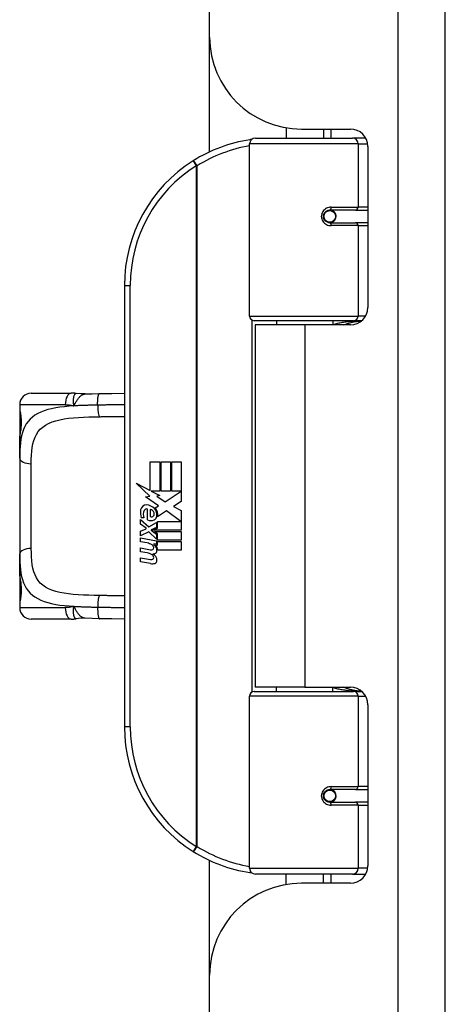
# Model space of a CAD drawing. Header units: inches. Extents: x 7 to 171, y 11 to 89.
# Tile 103 of 128: x 50.97 to 52.42, y 61.84 to 65.18. Entities that reach past the tile are written whole.
import ezdxf

# ---------------------------------------------------------------- set-up
doc = ezdxf.new("R2010")
doc.units = ezdxf.units.IN
doc.header["$MEASUREMENT"] = 0
doc.layers.add('Visible Edges(ANSI)', color=7, linetype='Continuous', lineweight=25)
doc.layers.add('Visible Tangent Edges(ANSI)', color=7, linetype='Continuous', lineweight=25)

msp = doc.modelspace()

# ---------------------------------------------------------------- linework, layer by layer
at = {"layer": 'Visible Edges(ANSI)'}
for p, q in [((51.6174, 65.1217), (51.6174, 67.6177)), ((52.4174, 32.1367), (52.4174, 67.6177)), ((51.6174, 64.7323), (51.6174, 65.1217)), ((51.8774, 64.8141), (51.8774, 64.7787)), ((51.9294, 64.8097), (52.0953, 64.8097)), ((52.0034, 64.8097), (52.0034, 64.7787)), ((51.7529, 64.1744), (51.7529, 64.759)), ((51.7726, 64.7787), (52.1025, 64.7787)), ((52.1473, 64.7787), (52.1025, 64.7787)), ((52.1544, 64.7507), (52.1544, 64.2033)), ((52.0198, 64.534), (52.0202, 64.532)), ((52.0251, 64.5327), (52.02, 64.5327)), ((52.112, 64.5346), (52.0251, 64.5346)), ((52.0274, 64.5325), (52.0274, 64.5345)), ((52.112, 64.5346), (52.1544, 64.5346)), ((52.0251, 64.4913), (52.112, 64.4913)), ((52.0281, 64.4935), (52.0286, 64.4913)), ((52.1544, 64.4913), (52.112, 64.4913)), ((51.3279, 64.2787), (51.3279, 62.7787)), ((52.1063, 64.1587), (51.7686, 64.1587)), ((51.8449, 64.1587), (51.8449, 64.1442)), ((52.0359, 64.1587), (52.0359, 64.1442)), ((52.1063, 64.1587), (52.134, 64.1587)), ((51.9404, 64.1442), (51.7724, 64.1442)), ((51.7724, 64.1442), (51.7724, 62.9132)), ((52.0953, 64.1442), (51.9404, 64.1442)), ((51.0119, 63.9126), (51.1473, 63.9126)), ((50.9725, 63.8732), (50.9725, 63.8535)), ((50.9725, 63.8535), (50.9725, 63.7297)), ((50.9725, 63.6913), (50.9725, 63.7297)), ((50.9725, 63.6913), (50.9725, 63.3661)), ((51.4158, 63.6787), (51.4479, 63.6787)), ((51.4158, 63.5818), (51.4158, 63.6787)), ((51.4479, 63.6787), (51.4479, 63.58)), ((51.4524, 63.6787), (51.4845, 63.6787)), ((51.4524, 63.58), (51.4524, 63.6787)), ((51.4845, 63.6787), (51.4845, 63.58)), ((51.4887, 63.58), (51.4887, 63.6787)), ((51.4887, 63.6787), (51.5208, 63.6787)), ((51.5208, 63.6787), (51.5208, 63.5449)), ((51.3681, 63.6066), (51.4158, 63.5818)), ((51.4143, 63.5627), (51.3681, 63.6066)), ((51.4001, 63.5607), (51.4143, 63.5627)), ((51.4442, 63.5293), (51.4001, 63.5607)), ((51.4191, 63.58), (51.4485, 63.5647)), ((51.4479, 63.58), (51.4191, 63.58)), ((51.4485, 63.5647), (51.4385, 63.5628)), ((51.4385, 63.5628), (51.4665, 63.5431)), ((51.4845, 63.58), (51.4524, 63.58)), ((51.4665, 63.5431), (51.5202, 63.58)), ((51.5202, 63.58), (51.4887, 63.58)), ((51.4062, 63.4822), (51.4062, 63.5188)), ((51.4152, 63.5173), (51.4152, 63.4933)), ((51.4326, 63.5224), (51.4442, 63.5293)), ((51.5208, 63.5449), (51.4947, 63.5273)), ((51.4947, 63.5273), (51.5208, 63.5134)), ((51.3942, 63.4888), (51.3852, 63.4888)), ((51.4706, 63.5131), (51.4407, 63.4924)), ((51.5196, 63.4765), (51.4706, 63.5131)), ((51.5208, 63.5134), (51.5208, 63.4465)), ((51.3825, 63.4834), (51.4104, 63.4588)), ((51.3825, 63.4672), (51.3825, 63.4834)), ((51.402, 63.4537), (51.3825, 63.4672)), ((51.3825, 63.4438), (51.402, 63.4513)), ((51.402, 63.4513), (51.402, 63.4537)), ((51.4104, 63.4588), (51.4371, 63.4726)), ((51.4371, 63.4564), (51.4187, 63.4486)), ((51.4223, 63.4465), (51.44, 63.454)), ((51.4371, 63.4726), (51.4371, 63.4564)), ((51.44, 63.4765), (51.5196, 63.4765)), ((51.44, 63.454), (51.44, 63.4765)), ((51.3825, 63.4276), (51.3825, 63.4438)), ((51.4106, 63.4411), (51.3825, 63.4276)), ((51.3825, 63.4207), (51.4371, 63.4111)), ((51.3825, 63.4075), (51.3825, 63.4207)), ((51.4371, 63.4168), (51.4106, 63.4411)), ((51.4187, 63.4486), (51.4187, 63.4465)), ((51.4187, 63.4465), (51.4371, 63.4332)), ((51.5208, 63.4465), (51.4223, 63.4465)), ((51.4296, 63.4423), (51.5208, 63.4423)), ((51.44, 63.4348), (51.4296, 63.4423)), ((51.4371, 63.4332), (51.4371, 63.4168)), ((51.44, 63.4126), (51.44, 63.4348)), ((51.5208, 63.4423), (51.5208, 63.4126)), ((51.405, 63.4036), (51.3825, 63.4075)), ((51.3825, 63.3868), (51.417, 63.3807)), ((51.3825, 63.3736), (51.3825, 63.3868)), ((51.4275, 63.4006), (51.4275, 63.3977)), ((51.4371, 63.3997), (51.4275, 63.4006)), ((51.4338, 63.3967), (51.44, 63.3961)), ((51.4371, 63.4111), (51.4371, 63.3997)), ((51.5208, 63.4126), (51.44, 63.4126)), ((51.44, 63.4084), (51.5208, 63.4084)), ((51.44, 63.3961), (51.44, 63.4084)), ((51.5208, 63.4084), (51.5208, 63.3787)), ((50.9725, 63.3277), (50.9725, 63.3661)), ((51.405, 63.3697), (51.3825, 63.3736)), ((51.3825, 63.3532), (51.417, 63.3472)), ((51.3825, 63.34), (51.3825, 63.3532)), ((51.5208, 63.3787), (51.4413, 63.3787)), ((50.9725, 63.3277), (50.9725, 63.2039)), ((51.4168, 63.3334), (51.3825, 63.34)), ((50.9725, 63.2039), (50.9725, 63.1842)), ((51.1473, 63.1449), (51.0119, 63.1449)), ((51.7529, 62.2984), (51.7529, 62.8831)), ((51.7686, 62.8988), (52.1063, 62.8988)), ((51.9404, 62.9132), (51.7724, 62.9132)), ((51.8449, 62.8988), (51.8449, 62.9132)), ((51.9404, 62.9132), (52.0953, 62.9132)), ((52.0359, 62.8988), (52.0359, 62.9132)), ((52.134, 62.8988), (52.1063, 62.8988)), ((52.1544, 62.8542), (52.1544, 62.3068)), ((52.112, 62.5661), (52.0251, 62.5661)), ((52.0281, 62.5639), (52.0286, 62.5661)), ((52.112, 62.5661), (52.1544, 62.5661)), ((52.0198, 62.5235), (52.0202, 62.5254)), ((52.02, 62.5248), (52.0251, 62.5248)), ((52.0251, 62.5228), (52.112, 62.5228)), ((52.0274, 62.5249), (52.0274, 62.523)), ((52.1544, 62.5228), (52.112, 62.5228)), ((51.6174, 61.9357), (51.6174, 62.3252)), ((52.1025, 62.2787), (51.7726, 62.2787)), ((51.8774, 62.2434), (51.8774, 62.2787)), ((52.0953, 62.2477), (51.9294, 62.2477)), ((52.0034, 62.2477), (52.0034, 62.2787)), ((52.1025, 62.2787), (52.1473, 62.2787)), ((51.6174, 51.4702), (51.6174, 61.9357))]:
    msp.add_line(p, q, dxfattribs=at)
at = {"layer": 'Visible Edges(ANSI)', "flags": 128}
for points in [[(51.7599, 64.7741), (51.7596, 64.774), (51.7594, 64.774), (51.7591, 64.774), (51.7589, 64.7739), (51.7586, 64.7739), (51.7584, 64.7739), (51.7581, 64.7738), (51.7579, 64.7738), (51.7576, 64.7738), (51.7574, 64.7737), (51.7571, 64.7737), (51.7569, 64.7737), (51.7567, 64.7736), (51.7564, 64.7736), (51.7562, 64.7736), (51.7559, 64.7735), (51.7557, 64.7735), (51.7554, 64.7734), (51.7552, 64.7734), (51.7549, 64.7734), (51.7547, 64.7733), (51.7544, 64.7733), (51.7542, 64.7733), (51.7539, 64.7732)], [(52.0251, 64.4913), (52.0225, 64.4915), (52.0198, 64.492), (52.0172, 64.4928), (52.0148, 64.494), (52.0124, 64.4954), (52.0102, 64.4972), (52.0083, 64.4993), (52.0066, 64.5017), (52.0052, 64.5043), (52.0042, 64.5071), (52.0036, 64.51), (52.0034, 64.513), (52.0036, 64.5159), (52.0042, 64.5188), (52.0052, 64.5216), (52.0065, 64.5242), (52.0082, 64.5266), (52.0102, 64.5287), (52.0124, 64.5305), (52.0147, 64.532), (52.0172, 64.5332), (52.0198, 64.534), (52.0224, 64.5345), (52.0251, 64.5346)], [(52.0721, 64.1442), (52.0746, 64.1452), (52.0771, 64.1462), (52.0796, 64.1471), (52.0822, 64.148), (52.0847, 64.1488), (52.0872, 64.1496), (52.0898, 64.1504), (52.0923, 64.1512), (52.0949, 64.1519), (52.0974, 64.1525), (52.1, 64.1532), (52.1026, 64.1538), (52.1051, 64.1543), (52.1077, 64.1549), (52.1103, 64.1554), (52.1129, 64.1558), (52.1154, 64.1563), (52.118, 64.1566), (52.1206, 64.157), (52.1232, 64.1573), (52.1258, 64.1576), (52.1284, 64.1579), (52.131, 64.1581), (52.1335, 64.1583)], [(51.1645, 63.9113), (51.1638, 63.9114), (51.163, 63.9115), (51.1623, 63.9116), (51.1616, 63.9117), (51.1609, 63.9118), (51.1601, 63.9119), (51.1594, 63.912), (51.1587, 63.912), (51.158, 63.9121), (51.1573, 63.9122), (51.1565, 63.9122), (51.1558, 63.9123), (51.1551, 63.9123), (51.1544, 63.9124), (51.1537, 63.9124), (51.153, 63.9125), (51.1522, 63.9125), (51.1515, 63.9125), (51.1508, 63.9125), (51.1501, 63.9126), (51.1494, 63.9126), (51.1487, 63.9126), (51.148, 63.9126), (51.1473, 63.9126)], [(51.1948, 63.9098), (51.1796, 63.9098), (51.1645, 63.9113)], [(51.1948, 63.9098), (51.2186, 63.9106), (51.2429, 63.9111)], [(51.2429, 63.9111), (51.2857, 63.9118), (51.3279, 63.9124)], [(50.9764, 63.7894), (50.9773, 63.7963), (50.978, 63.8046), (50.9782, 63.8135), (50.978, 63.8226), (50.9774, 63.8309), (50.9765, 63.8381), (50.9756, 63.8433), (50.9752, 63.8449), (50.975, 63.8456)], [(50.9725, 63.7297), (50.9727, 63.7452), (50.9734, 63.7604), (50.9746, 63.7751), (50.9764, 63.7894)], [(50.9764, 63.2681), (50.9746, 63.2823), (50.9734, 63.2971), (50.9727, 63.3122), (50.9725, 63.3277)], [(50.975, 63.2119), (50.9752, 63.2125), (50.9756, 63.2142), (50.9765, 63.2194), (50.9774, 63.2266), (50.978, 63.235), (50.9782, 63.244), (50.978, 63.2529), (50.9773, 63.2612), (50.9764, 63.2681)], [(51.1473, 63.1449), (51.148, 63.1449), (51.1487, 63.1449), (51.1494, 63.1449), (51.1501, 63.1449), (51.1508, 63.1449), (51.1515, 63.1449), (51.1522, 63.145), (51.153, 63.145), (51.1537, 63.145), (51.1544, 63.1451), (51.1551, 63.1451), (51.1558, 63.1452), (51.1565, 63.1452), (51.1573, 63.1453), (51.158, 63.1454), (51.1587, 63.1454), (51.1594, 63.1455), (51.1601, 63.1456), (51.1609, 63.1457), (51.1616, 63.1457), (51.1623, 63.1458), (51.163, 63.1459), (51.1638, 63.146), (51.1645, 63.1461)], [(51.1948, 63.1477), (51.1796, 63.1476), (51.1645, 63.1461)], [(51.2429, 63.1463), (51.2186, 63.1468), (51.1948, 63.1477)], [(51.3279, 63.1451), (51.2857, 63.1456), (51.2429, 63.1463)], [(52.1335, 62.8992), (52.131, 62.8994), (52.1284, 62.8996), (52.1258, 62.8999), (52.1232, 62.9001), (52.1206, 62.9005), (52.118, 62.9008), (52.1154, 62.9012), (52.1129, 62.9016), (52.1103, 62.9021), (52.1077, 62.9026), (52.1051, 62.9031), (52.1026, 62.9037), (52.1, 62.9043), (52.0974, 62.9049), (52.0949, 62.9056), (52.0923, 62.9063), (52.0898, 62.907), (52.0872, 62.9078), (52.0847, 62.9086), (52.0822, 62.9095), (52.0796, 62.9104), (52.0771, 62.9113), (52.0746, 62.9122), (52.0721, 62.9132)], [(52.0251, 62.5228), (52.0224, 62.523), (52.0198, 62.5235), (52.0172, 62.5243), (52.0147, 62.5255), (52.0124, 62.527), (52.0102, 62.5288), (52.0082, 62.5309), (52.0066, 62.5333), (52.0052, 62.5359), (52.0042, 62.5387), (52.0036, 62.5416), (52.0034, 62.5445), (52.0036, 62.5475), (52.0042, 62.5504), (52.0052, 62.5531), (52.0066, 62.5557), (52.0083, 62.5581), (52.0102, 62.5602), (52.0124, 62.562), (52.0147, 62.5635), (52.0172, 62.5646), (52.0198, 62.5655), (52.0225, 62.566), (52.0251, 62.5661)], [(51.7539, 62.2842), (51.7542, 62.2842), (51.7544, 62.2842), (51.7547, 62.2841), (51.7549, 62.2841), (51.7552, 62.284), (51.7554, 62.284), (51.7557, 62.284), (51.7559, 62.2839), (51.7562, 62.2839), (51.7564, 62.2839), (51.7567, 62.2838), (51.7569, 62.2838), (51.7571, 62.2838), (51.7574, 62.2837), (51.7576, 62.2837), (51.7579, 62.2837), (51.7581, 62.2836), (51.7584, 62.2836), (51.7586, 62.2836), (51.7589, 62.2835), (51.7591, 62.2835), (51.7594, 62.2834), (51.7596, 62.2834), (51.7599, 62.2834)]]:
    msp.add_lwpolyline(points, dxfattribs=at)
at = {"layer": 'Visible Edges(ANSI)'}
for centre in [(52.0251, 64.513), (52.0251, 62.5445)]:
    msp.add_circle(centre, 0.0197, dxfattribs=at)
for centre, radius, start, end in [((51.9294, 65.1217), 0.312, 180, 270), ((52.0953, 64.7507), 0.0591, 0, 90), ((51.8279, 64.2787), 0.5, 98.5081, 122.2377), ((51.7726, 64.759), 0.0197, 90, 180), ((51.8279, 64.2787), 0.5, 122.2377, 180), ((52.0251, 64.513), 0.0217, 279.147, 90), ((52.0953, 64.2033), 0.0591, 270, 0), ((51.7686, 64.1744), 0.0157, 180, 270), ((51.0119, 63.8732), 0.0394, 90, 180), ((50.9922, 63.8535), 0.0197, 180, 213.12), ((51.4026, 63.5129), 0.0197, 86.5646, 171.5605), ((51.4035, 63.5096), 0.0096, 73.5261, 154.6784), ((51.4014, 63.4929), 0.0398, 44.1684, 86.5646), ((51.4132, 63.5007), 0.0168, 19.3797, 82.9975), ((51.4085, 63.4998), 0.0299, 350.4085, 44.1684), ((51.4085, 63.4998), 0.033, 347.079, 43.1785), ((51.4432, 63.5069), 0.0607, 171.5605, 197.3343), ((51.4226, 63.5006), 0.0307, 154.6784, 202.5609), ((51.4198, 63.5017), 0.00955, 241.4547, 321.1652), ((51.4187, 63.5026), 0.0109, 321.1652, 19.3797), ((51.4229, 63.4961), 0.0152, 293.8445, 355.0802), ((51.4176, 63.508), 0.0282, 246.1555, 293.8445), ((51.3969, 63.3578), 0.0465, 57.5992, 80), ((51.4151, 63.3864), 0.0126, 6.03, 57.5992), ((51.4217, 63.3871), 0.006, 293.5571, 6.03), ((51.4146, 63.3774), 0.024, 359.4776, 57.4114), ((51.4173, 63.3792), 0.024, 358.7952, 46.5849), ((51.3976, 63.3238), 0.0465, 58.5584, 80.8257), ((51.4192, 63.3929), 0.0123, 260, 293.5571), ((51.4151, 63.3528), 0.0126, 6.1027, 57.6083), ((51.4217, 63.3535), 0.006, 293.5487, 6.1027), ((51.423, 63.3952), 0.0288, 273.6169, 286.9928), ((51.414, 63.3444), 0.0246, 359.6788, 63.9508), ((51.4285, 63.3773), 0.0101, 286.9928, 359.4776), ((51.4223, 63.3616), 0.0288, 259, 288.4748), ((51.4192, 63.3593), 0.0123, 259.9922, 293.5487), ((51.4281, 63.3443), 0.0105, 288.4748, 359.6788), ((50.9922, 63.2039), 0.0197, 146.88, 180), ((51.0119, 63.1842), 0.0394, 180, 270), ((51.7686, 62.8831), 0.0157, 90, 180), ((52.0953, 62.8542), 0.0591, 0, 90), ((51.8279, 62.7787), 0.5, 180, 237.7623), ((52.0251, 62.5445), 0.0217, 270, 80.853), ((51.8279, 62.7787), 0.5, 237.7623, 261.4919), ((51.7726, 62.2984), 0.0197, 180, 270), ((52.0953, 62.3068), 0.0591, 270, 0), ((51.9294, 61.9357), 0.312, 90, 180)]:
    msp.add_arc(centre, radius, start, end, dxfattribs=at)
at = {"layer": 'Visible Tangent Edges(ANSI)'}
for p, q in [((52.2564, 67.6177), (52.2564, 32.1367)), ((52.0283, 64.8097), (52.0283, 64.7787)), ((52.1215, 64.759), (51.7529, 64.759)), ((52.1215, 64.759), (52.1538, 64.759)), ((52.1215, 64.759), (52.1215, 64.5445)), ((51.5612, 64.7017), (51.5717, 64.685)), ((51.5717, 64.685), (51.5717, 62.3725)), ((51.5717, 64.685), (51.5754, 64.685)), ((51.5754, 62.3725), (51.5754, 64.685)), ((52.0283, 64.5344), (52.0283, 64.5324)), ((52.0298, 64.5445), (52.1215, 64.5445)), ((52.1544, 64.5445), (52.1215, 64.5445)), ((52.0283, 64.4936), (52.0283, 64.4929)), ((52.1215, 64.4815), (52.0298, 64.4815)), ((52.1215, 64.4815), (52.1215, 64.1744)), ((52.1215, 64.4815), (52.1544, 64.4815)), ((51.3279, 64.2787), (51.3476, 64.2787)), ((51.3476, 62.7787), (51.3476, 64.2787)), ((51.7529, 64.1744), (52.1215, 64.1744)), ((51.7606, 64.1609), (51.7606, 62.8966)), ((52.1469, 64.1744), (52.1215, 64.1744)), ((51.9404, 64.1442), (51.9404, 62.9132)), ((51.1272, 63.8732), (50.9725, 63.8732)), ((50.9725, 63.8535), (50.9731, 63.8535)), ((51.0119, 63.3847), (51.0119, 63.6728)), ((50.9731, 63.2039), (50.9725, 63.2039)), ((50.9725, 63.1842), (51.1272, 63.1842)), ((52.1215, 62.8831), (51.7529, 62.8831)), ((52.1215, 62.8831), (52.1469, 62.8831)), ((52.1215, 62.8831), (52.1215, 62.576)), ((51.3476, 62.7787), (51.3279, 62.7787)), ((52.0283, 62.5646), (52.0283, 62.5639)), ((52.0298, 62.576), (52.1215, 62.576)), ((52.1544, 62.576), (52.1215, 62.576)), ((52.0283, 62.5251), (52.0283, 62.5231)), ((52.1215, 62.513), (52.0298, 62.513)), ((52.1215, 62.513), (52.1215, 62.2984)), ((52.1215, 62.513), (52.1544, 62.513)), ((51.5717, 62.3725), (51.5612, 62.3558)), ((51.5754, 62.3725), (51.5717, 62.3725)), ((51.7529, 62.2984), (52.1215, 62.2984)), ((52.1538, 62.2984), (52.1215, 62.2984)), ((52.0283, 62.2787), (52.0283, 62.2477))]:
    msp.add_line(p, q, dxfattribs=at)
at = {"layer": 'Visible Tangent Edges(ANSI)', "flags": 128}
for points in [[(52.0298, 64.5445), (52.0257, 64.5442), (52.0217, 64.5435), (52.0177, 64.5423), (52.0139, 64.5407), (52.0103, 64.5385), (52.0069, 64.5358), (52.0039, 64.5328), (52.0013, 64.5293), (51.9993, 64.5255), (51.9978, 64.5215), (51.9968, 64.5172), (51.9965, 64.5129), (51.9968, 64.5086), (51.9978, 64.5044), (51.9993, 64.5004), (52.0014, 64.4966), (52.004, 64.4931), (52.0069, 64.4901), (52.0103, 64.4875), (52.0139, 64.4853), (52.0178, 64.4836), (52.0217, 64.4824), (52.0257, 64.4817), (52.0298, 64.4815)], [(52.1338, 64.1585), (52.1297, 64.1584), (52.1255, 64.1582), (52.1214, 64.158), (52.1172, 64.1578), (52.1131, 64.1575), (52.1089, 64.1572), (52.1048, 64.1568), (52.1006, 64.1564), (52.0965, 64.156), (52.0924, 64.1556), (52.0883, 64.1551), (52.0842, 64.1545), (52.0801, 64.1539), (52.076, 64.1533), (52.0719, 64.1527), (52.0678, 64.152), (52.0638, 64.1513), (52.0597, 64.1505), (52.0557, 64.1497), (52.0517, 64.1488), (52.0477, 64.1479), (52.0437, 64.147), (52.0398, 64.146), (52.0358, 64.145)], [(51.1645, 63.9113), (51.1637, 63.9114), (51.1628, 63.9112), (51.162, 63.9109), (51.1612, 63.9103), (51.1604, 63.9096), (51.1596, 63.9087), (51.1589, 63.9077), (51.1582, 63.9064), (51.1575, 63.905), (51.1568, 63.9035), (51.1562, 63.9017), (51.1557, 63.8999), (51.1552, 63.8979), (51.1548, 63.8957), (51.1544, 63.8935), (51.1541, 63.8911), (51.154, 63.8887), (51.1538, 63.8861), (51.1539, 63.8835), (51.154, 63.8807), (51.1542, 63.8779), (51.1547, 63.875), (51.1553, 63.8721), (51.156, 63.8691)], [(51.156, 63.8691), (51.1574, 63.8717), (51.1589, 63.8743), (51.1603, 63.8769), (51.1617, 63.8794), (51.1631, 63.8819), (51.1646, 63.8844), (51.166, 63.8867), (51.1675, 63.8891), (51.1691, 63.8913), (51.1706, 63.8934), (51.1722, 63.8955), (51.1739, 63.8974), (51.1755, 63.8992), (51.1772, 63.9009), (51.1789, 63.9025), (51.1806, 63.9039), (51.1823, 63.9052), (51.1841, 63.9063), (51.1858, 63.9073), (51.1876, 63.9081), (51.1894, 63.9088), (51.1912, 63.9093), (51.193, 63.9096), (51.1948, 63.9098)], [(51.2372, 63.8718), (51.2372, 63.8741), (51.2372, 63.8764), (51.2372, 63.8788), (51.2372, 63.8812), (51.2373, 63.8836), (51.2374, 63.886), (51.2375, 63.8884), (51.2377, 63.8908), (51.2379, 63.893), (51.2381, 63.8952), (51.2383, 63.8973), (51.2386, 63.8993), (51.2389, 63.9012), (51.2392, 63.9029), (51.2395, 63.9045), (51.2398, 63.9059), (51.2402, 63.9072), (51.2406, 63.9083), (51.241, 63.9092), (51.2413, 63.9099), (51.2417, 63.9104), (51.2421, 63.9108), (51.2425, 63.9111), (51.2429, 63.9111)], [(51.156, 63.8691), (51.1399, 63.8679), (51.1243, 63.8665), (51.1093, 63.8646), (51.0948, 63.8624), (51.081, 63.8597), (51.068, 63.8565), (51.0558, 63.8527), (51.0444, 63.8482), (51.034, 63.8431), (51.0243, 63.8374), (51.0156, 63.831), (51.0078, 63.824), (51.0008, 63.8162), (50.9948, 63.8078), (50.9897, 63.7987), (50.9854, 63.7889), (50.9818, 63.7785), (50.979, 63.7676), (50.9767, 63.756), (50.975, 63.744), (50.9738, 63.7314), (50.9731, 63.7185), (50.9726, 63.7051), (50.9725, 63.6913)], [(50.9764, 63.7863), (50.9769, 63.7892), (50.9773, 63.7923), (50.9777, 63.7956), (50.978, 63.7991), (50.9783, 63.8028), (50.9785, 63.8065), (50.9786, 63.8103), (50.9786, 63.8142), (50.9786, 63.8181), (50.9784, 63.8219), (50.9782, 63.8257), (50.978, 63.8293), (50.9776, 63.8328), (50.9773, 63.8361), (50.9768, 63.8392), (50.9764, 63.8421), (50.9759, 63.8446), (50.9755, 63.8469), (50.975, 63.8489), (50.9746, 63.8505), (50.9741, 63.8518), (50.9738, 63.8528), (50.9734, 63.8533), (50.9731, 63.8535)], [(51.1272, 63.8732), (51.1284, 63.8732), (51.1296, 63.8732), (51.1308, 63.8732), (51.132, 63.8731), (51.1332, 63.873), (51.1344, 63.873), (51.1356, 63.8729), (51.1368, 63.8728), (51.138, 63.8727), (51.1392, 63.8725), (51.1404, 63.8724), (51.1416, 63.8722), (51.1428, 63.872), (51.144, 63.8718), (51.1452, 63.8716), (51.1464, 63.8714), (51.1476, 63.8712), (51.1488, 63.8709), (51.15, 63.8706), (51.1512, 63.8704), (51.1525, 63.8701), (51.1536, 63.8698), (51.1548, 63.8694), (51.156, 63.8691)], [(51.2372, 63.8718), (51.2337, 63.8717), (51.2302, 63.8717), (51.2267, 63.8716), (51.2232, 63.8715), (51.2198, 63.8715), (51.2163, 63.8714), (51.2129, 63.8713), (51.2094, 63.8713), (51.206, 63.8712), (51.2026, 63.8711), (51.1992, 63.871), (51.1958, 63.8709), (51.1924, 63.8708), (51.189, 63.8707), (51.1857, 63.8705), (51.1823, 63.8704), (51.179, 63.8703), (51.1756, 63.8701), (51.1723, 63.87), (51.169, 63.8698), (51.1658, 63.8696), (51.1625, 63.8695), (51.1593, 63.8693), (51.156, 63.8691)], [(51.3279, 63.8731), (51.3242, 63.8731), (51.3205, 63.8731), (51.3167, 63.873), (51.313, 63.873), (51.3093, 63.8729), (51.3055, 63.8729), (51.3018, 63.8728), (51.298, 63.8728), (51.2942, 63.8727), (51.2905, 63.8727), (51.2867, 63.8726), (51.2829, 63.8725), (51.2791, 63.8725), (51.2753, 63.8724), (51.2715, 63.8723), (51.2677, 63.8723), (51.2639, 63.8722), (51.2601, 63.8721), (51.2563, 63.8721), (51.2525, 63.872), (51.2487, 63.872), (51.2448, 63.8719), (51.241, 63.8718), (51.2372, 63.8718)], [(51.0119, 63.6728), (51.012, 63.6873), (51.0126, 63.7013), (51.0136, 63.7149), (51.0152, 63.7278), (51.0175, 63.7401), (51.0206, 63.7517), (51.0245, 63.7625), (51.0294, 63.7726), (51.0354, 63.7817), (51.0425, 63.79), (51.0508, 63.7974), (51.0602, 63.804), (51.0707, 63.8098), (51.0823, 63.8147), (51.0949, 63.8189), (51.1086, 63.8223), (51.1232, 63.825), (51.1387, 63.8272), (51.1548, 63.8289), (51.1716, 63.8302), (51.189, 63.8312), (51.2068, 63.8318), (51.225, 63.8323), (51.2435, 63.8326)], [(51.2435, 63.8326), (51.247, 63.8326), (51.2506, 63.8327), (51.2541, 63.8327), (51.2577, 63.8328), (51.2612, 63.8328), (51.2648, 63.8329), (51.2683, 63.8329), (51.2718, 63.833), (51.2754, 63.833), (51.2789, 63.8331), (51.2824, 63.8331), (51.286, 63.8332), (51.2895, 63.8332), (51.293, 63.8333), (51.2965, 63.8333), (51.3, 63.8334), (51.3035, 63.8334), (51.307, 63.8334), (51.3105, 63.8335), (51.314, 63.8335), (51.3175, 63.8336), (51.321, 63.8336), (51.3244, 63.8336), (51.3279, 63.8337)], [(50.9725, 63.7297), (50.9725, 63.7322), (50.9725, 63.7348), (50.9726, 63.7373), (50.9726, 63.7398), (50.9727, 63.7423), (50.9727, 63.7447), (50.9728, 63.7472), (50.9729, 63.7496), (50.973, 63.752), (50.9731, 63.7545), (50.9732, 63.7568), (50.9734, 63.7592), (50.9735, 63.7616), (50.9737, 63.7639), (50.9739, 63.7662), (50.9741, 63.7685), (50.9743, 63.7708), (50.9746, 63.7731), (50.9748, 63.7754), (50.9751, 63.7776), (50.9754, 63.7798), (50.9757, 63.782), (50.9761, 63.7842), (50.9764, 63.7863)], [(51.2435, 63.2249), (51.225, 63.2252), (51.2067, 63.2257), (51.1887, 63.2264), (51.1713, 63.2273), (51.1545, 63.2286), (51.1384, 63.2303), (51.123, 63.2325), (51.1084, 63.2353), (51.0947, 63.2387), (51.0821, 63.2428), (51.0705, 63.2478), (51.06, 63.2535), (51.0507, 63.26), (51.0424, 63.2675), (51.0353, 63.2757), (51.0294, 63.2849), (51.0245, 63.295), (51.0206, 63.3059), (51.0175, 63.3175), (51.0152, 63.3298), (51.0136, 63.3427), (51.0126, 63.3562), (51.0121, 63.3702), (51.0119, 63.3847)], [(50.9725, 63.3661), (50.9726, 63.3524), (50.9731, 63.3391), (50.9739, 63.3261), (50.9751, 63.3136), (50.9768, 63.3015), (50.979, 63.29), (50.9819, 63.279), (50.9854, 63.2685), (50.9897, 63.2587), (50.9948, 63.2496), (51.0008, 63.2412), (51.0077, 63.2334), (51.0155, 63.2264), (51.0243, 63.2201), (51.0339, 63.2144), (51.0444, 63.2093), (51.0558, 63.2049), (51.068, 63.201), (51.081, 63.1978), (51.0948, 63.1951), (51.1092, 63.1928), (51.1243, 63.191), (51.1399, 63.1895), (51.156, 63.1884)], [(50.9764, 63.2711), (50.9761, 63.2733), (50.9757, 63.2755), (50.9754, 63.2777), (50.9751, 63.2799), (50.9748, 63.2821), (50.9746, 63.2844), (50.9743, 63.2866), (50.9741, 63.2889), (50.9739, 63.2912), (50.9737, 63.2935), (50.9735, 63.2959), (50.9734, 63.2982), (50.9732, 63.3006), (50.9731, 63.303), (50.973, 63.3054), (50.9729, 63.3078), (50.9728, 63.3103), (50.9727, 63.3127), (50.9727, 63.3152), (50.9726, 63.3177), (50.9726, 63.3202), (50.9725, 63.3227), (50.9725, 63.3252), (50.9725, 63.3277)], [(50.9731, 63.2039), (50.9734, 63.2041), (50.9738, 63.2047), (50.9741, 63.2056), (50.9746, 63.2069), (50.975, 63.2086), (50.9755, 63.2106), (50.9759, 63.2129), (50.9764, 63.2154), (50.9769, 63.2183), (50.9773, 63.2214), (50.9776, 63.2247), (50.978, 63.2282), (50.9782, 63.2319), (50.9784, 63.2356), (50.9786, 63.2395), (50.9786, 63.2433), (50.9786, 63.2472), (50.9784, 63.251), (50.9782, 63.2548), (50.978, 63.2584), (50.9776, 63.2619), (50.9773, 63.2652), (50.9769, 63.2683), (50.9764, 63.2711)], [(51.3279, 63.2238), (51.3244, 63.2238), (51.3209, 63.2238), (51.3175, 63.2239), (51.314, 63.2239), (51.3105, 63.224), (51.307, 63.224), (51.3035, 63.224), (51.3, 63.2241), (51.2965, 63.2241), (51.293, 63.2242), (51.2895, 63.2242), (51.286, 63.2243), (51.2825, 63.2243), (51.2789, 63.2244), (51.2754, 63.2244), (51.2719, 63.2245), (51.2683, 63.2246), (51.2648, 63.2246), (51.2613, 63.2247), (51.2577, 63.2247), (51.2541, 63.2248), (51.2506, 63.2248), (51.247, 63.2249), (51.2435, 63.2249)], [(51.156, 63.1884), (51.1548, 63.188), (51.1536, 63.1877), (51.1525, 63.1874), (51.1512, 63.1871), (51.15, 63.1868), (51.1488, 63.1865), (51.1476, 63.1863), (51.1464, 63.1861), (51.1452, 63.1858), (51.144, 63.1856), (51.1428, 63.1854), (51.1416, 63.1852), (51.1404, 63.1851), (51.1392, 63.1849), (51.138, 63.1848), (51.1368, 63.1847), (51.1356, 63.1846), (51.1344, 63.1845), (51.1332, 63.1844), (51.132, 63.1844), (51.1308, 63.1843), (51.1296, 63.1843), (51.1284, 63.1842), (51.1272, 63.1842)], [(51.156, 63.1884), (51.1553, 63.1854), (51.1547, 63.1824), (51.1542, 63.1795), (51.154, 63.1767), (51.1539, 63.174), (51.1538, 63.1714), (51.154, 63.1688), (51.1541, 63.1663), (51.1544, 63.164), (51.1548, 63.1617), (51.1552, 63.1596), (51.1557, 63.1576), (51.1562, 63.1557), (51.1568, 63.154), (51.1575, 63.1524), (51.1582, 63.151), (51.1589, 63.1498), (51.1596, 63.1487), (51.1604, 63.1478), (51.1612, 63.1471), (51.162, 63.1466), (51.1628, 63.1463), (51.1637, 63.1461), (51.1645, 63.1461)], [(51.1948, 63.1477), (51.193, 63.1478), (51.1912, 63.1482), (51.1894, 63.1487), (51.1876, 63.1493), (51.1858, 63.1501), (51.1841, 63.1511), (51.1823, 63.1523), (51.1806, 63.1535), (51.1789, 63.155), (51.1772, 63.1565), (51.1755, 63.1582), (51.1739, 63.16), (51.1722, 63.162), (51.1706, 63.164), (51.1691, 63.1662), (51.1675, 63.1684), (51.166, 63.1707), (51.1646, 63.1731), (51.1631, 63.1756), (51.1617, 63.1781), (51.1603, 63.1806), (51.1589, 63.1832), (51.1574, 63.1858), (51.156, 63.1884)], [(51.156, 63.1884), (51.1593, 63.1882), (51.1625, 63.188), (51.1658, 63.1878), (51.1691, 63.1876), (51.1724, 63.1875), (51.1757, 63.1873), (51.179, 63.1872), (51.1823, 63.1871), (51.1857, 63.1869), (51.1891, 63.1868), (51.1924, 63.1867), (51.1958, 63.1866), (51.1992, 63.1865), (51.2026, 63.1864), (51.2061, 63.1863), (51.2095, 63.1862), (51.2129, 63.1861), (51.2164, 63.186), (51.2198, 63.186), (51.2233, 63.1859), (51.2268, 63.1859), (51.2302, 63.1858), (51.2337, 63.1857), (51.2372, 63.1857)], [(51.2372, 63.1857), (51.2372, 63.1834), (51.2372, 63.1811), (51.2372, 63.1787), (51.2372, 63.1763), (51.2373, 63.1738), (51.2374, 63.1714), (51.2375, 63.1691), (51.2377, 63.1667), (51.2379, 63.1644), (51.2381, 63.1622), (51.2383, 63.1601), (51.2386, 63.1581), (51.2389, 63.1562), (51.2392, 63.1545), (51.2395, 63.1529), (51.2398, 63.1515), (51.2402, 63.1503), (51.2406, 63.1492), (51.241, 63.1483), (51.2413, 63.1476), (51.2417, 63.147), (51.2421, 63.1466), (51.2425, 63.1464), (51.2429, 63.1463)], [(51.2372, 63.1857), (51.241, 63.1856), (51.2449, 63.1856), (51.2487, 63.1855), (51.2525, 63.1854), (51.2563, 63.1854), (51.2602, 63.1853), (51.264, 63.1852), (51.2678, 63.1852), (51.2716, 63.1851), (51.2754, 63.185), (51.2792, 63.185), (51.283, 63.1849), (51.2867, 63.1848), (51.2905, 63.1848), (51.2943, 63.1847), (51.298, 63.1847), (51.3018, 63.1846), (51.3055, 63.1846), (51.3093, 63.1845), (51.313, 63.1845), (51.3167, 63.1844), (51.3205, 63.1844), (51.3242, 63.1843), (51.3279, 63.1843)], [(52.0358, 62.9125), (52.0398, 62.9114), (52.0437, 62.9105), (52.0477, 62.9095), (52.0517, 62.9086), (52.0557, 62.9078), (52.0597, 62.907), (52.0638, 62.9062), (52.0678, 62.9055), (52.0719, 62.9048), (52.076, 62.9041), (52.0801, 62.9035), (52.0842, 62.9029), (52.0883, 62.9024), (52.0924, 62.9019), (52.0965, 62.9014), (52.1006, 62.901), (52.1048, 62.9006), (52.1089, 62.9003), (52.1131, 62.9), (52.1172, 62.8997), (52.1214, 62.8995), (52.1255, 62.8993), (52.1297, 62.8991), (52.1338, 62.899)], [(52.0298, 62.576), (52.0257, 62.5757), (52.0217, 62.575), (52.0177, 62.5738), (52.0139, 62.5721), (52.0103, 62.57), (52.0069, 62.5674), (52.004, 62.5643), (52.0014, 62.5609), (51.9993, 62.5571), (51.9978, 62.553), (51.9968, 62.5488), (51.9965, 62.5445), (51.9968, 62.5402), (51.9978, 62.536), (51.9993, 62.532), (52.0013, 62.5282), (52.0039, 62.5247), (52.0069, 62.5216), (52.0103, 62.519), (52.0139, 62.5168), (52.0177, 62.5151), (52.0217, 62.5139), (52.0257, 62.5132), (52.0298, 62.513)]]:
    msp.add_lwpolyline(points, dxfattribs=at)
at = {"layer": 'Visible Tangent Edges(ANSI)'}
for centre, start, end in [((51.8316, 64.2787), 99.4349, 122.2377), ((51.8279, 64.2787), 122.2377, 180), ((51.8279, 62.7787), 180, 237.7623), ((51.8316, 62.7787), 237.7623, 260.5651)]:
    msp.add_arc(centre, 0.4803, start, end, dxfattribs=at)
for centre, major_axis, ratio, start_param, end_param in [((51.7568, 64.7538), (-0.0029, 0.0195), 0.187781, 5.698095, 6.283185), ((52.1025, 64.759), (0, 0.0197), 0.965926, 4.712389, 6.283185), ((51.5717, 64.685), (-0.0105, 0.0167), 0.161367, 4.610972, 6.283185), ((52.0251, 64.5445), (0, -0.00984), 0.476565, 0, 1.570796), ((52.112, 64.5445), (0, -0.00984), 0.965926, 0, 1.570796), ((52.0251, 64.4815), (0, 0.00984), 0.476565, 4.712389, 6.283185), ((52.112, 64.4815), (0, 0.00984), 0.965926, 4.712389, 6.283185), ((52.1063, 64.1744), (0, -0.0157), 0.965926, 0, 1.570796), ((51.1473, 63.8732), (0, 0.0394), 0.508749, 0, 1.570796), ((50.9928, 63.8535), (0, 0.0197), 0.998051, 1.570796, 2.050029), ((51.2435, 63.8718), (0.0006, -0.0394), 0.159697, 4.710006, 6.190013), ((50.9959, 63.7863), (-0.0194, 0.0031), 0.702907, 0, 0.222077), ((51.0119, 63.6913), (-0.0394, 0), 0.472046, 0, 1.570796), ((51.0119, 63.3661), (-0.0394, 0), 0.472046, 4.712389, 6.283185), ((50.9959, 63.2711), (-0.0194, -0.0031), 0.702907, 6.061108, 6.283185), ((51.2435, 63.1857), (0.0006, 0.0394), 0.159697, 0.093172, 1.573179), ((50.9928, 63.2039), (0, 0.0197), 0.998051, 1.091081, 1.570796), ((51.1473, 63.1842), (0, -0.0394), 0.508749, 4.712389, 6.283185), ((52.1063, 62.8831), (0, 0.0157), 0.965926, 4.712389, 6.283185), ((52.0251, 62.576), (0, -0.00984), 0.476565, 0, 1.570796), ((52.112, 62.576), (0, -0.00984), 0.965926, 0, 1.570796), ((52.0251, 62.513), (0, 0.00984), 0.476565, 4.712389, 6.283185), ((52.112, 62.513), (0, 0.00984), 0.965926, 4.712389, 6.283185), ((51.5717, 62.3725), (-0.0105, -0.0167), 0.161367, 0, 1.672214), ((51.7568, 62.3037), (-0.0029, -0.0195), 0.187781, 0, 0.58509), ((52.1025, 62.2984), (0, -0.0197), 0.965926, 0, 1.570796)]:
    msp.add_ellipse(centre, major_axis=major_axis, ratio=ratio, start_param=start_param, end_param=end_param, dxfattribs=at)

doc.saveas('drawing.dxf')
